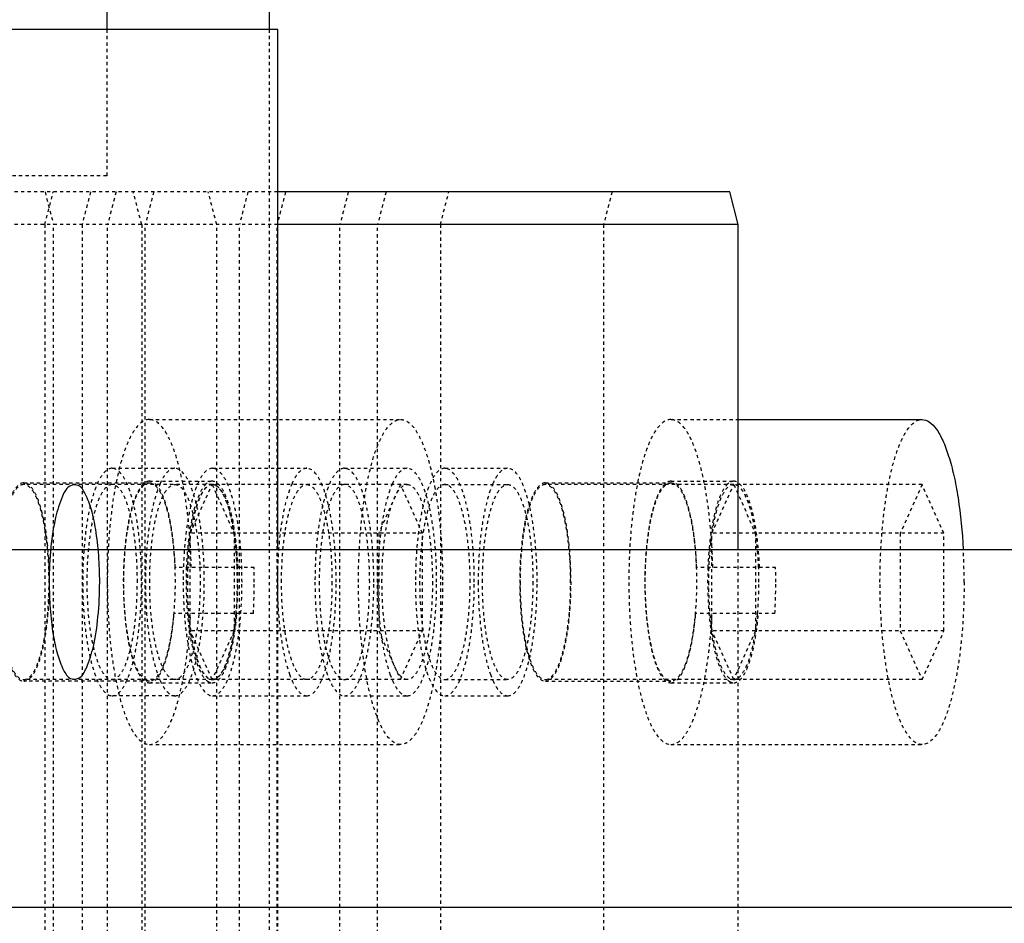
# Model space of a CAD drawing. Header units: millimetres. Extents: x -24622 to 2314, y -1603 to 2287.
# Tile 182 of 236: x 205 to 236, y 1438 to 1466. Entities that reach past the tile are written whole.
import ezdxf

# ---------------------------------------------------------------- set-up
doc = ezdxf.new("R2010")
doc.units = ezdxf.units.MM
doc.linetypes.add('HIDDEN', pattern=[0.2, 0.1, -0.1])
doc.layers.add('DEFAULT_2', color=8, linetype='HIDDEN')
doc.dimstyles.new('副本 22', dxfattribs={"dimtxt": 24, "dimasz": 12, "dimexe": 2.1, "dimexo": 2.7, "dimgap": 2, "dimtad": 0, "dimtxsty": 'Standard', "dimblk": 'OPEN30', "dimcen": 0, "dimclrd": 5, "dimclre": 3, "dimclrt": 256, "dimadec": 0, "dimazin": 2, "dimtm": 1e-09, "dimtfac": 0.6, "dimtofl": 0, "dimtmove": 0, "dimatfit": 3, "dimldrblk": 'OPEN30', "dimfxl": 0, "dimtolj": 1, "dimarcsym": 0})

# ---------------------------------------------------------------- blocks, each defined once
blk = doc.blocks.new('_Open30')
at = {"color": 0, "linetype": 'ByBlock', "lineweight": -2}
for p, q in [((-1, 0.2679), (0, 0)), ((0, 0), (-1, -0.2679)), ((0, 0), (-1, 0))]:
    blk.add_line(p, q, dxfattribs=at)
blk = doc.blocks.new('*D135')
at = {"color": 5, "linetype": 'ByBlock', "lineweight": -2}
blk.add_line((551.881, 1431.87), (544.85, 1441.594), dxfattribs=at)
at = {"layer": 'Defpoints', "color": 0, "linetype": 'ByBlock'}
for p in [(186.23, 1937.513), (537.818, 1451.318)]:
    blk.add_point(p, dxfattribs=at)
at = {"color": 5, "linetype": 'ByBlock', "lineweight": -2, "xscale": 12, "yscale": 12, "zscale": 12, "rotation": 125.8722434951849}
blk.add_blockref('_Open30', (537.818, 1451.318), dxfattribs=at)
at = {"linetype": 'ByBlock', "insert": (576.492, 1397.836), "char_height": 24, "attachment_point": 5, "rotation": 305.8722}
blk.add_mtext('\\A1;∅600', dxfattribs=at)

msp = doc.modelspace()

# ---------------------------------------------------------------- linework, layer by layer
at = {"color": 7, "linetype": 'Continuous'}
for p, q in [((213.024, 1499.415), (213.024, 1465.415)), ((208.024, 1468.165), (208.024, 1465.415)), ((213.29, 1465.415), (19.29, 1465.415)), ((213.29, 1449.415), (213.29, 1465.415)), ((227.197, 1460.415), (213.29, 1460.415)), ((227.455, 1459.415), (227.197, 1460.415)), ((227.455, 1459.415), (213.29, 1459.415)), ((227.455, 1449.415), (227.455, 1459.415)), ((227.455, 1453.415), (233.112, 1453.415)), ((-68.976, 1449.415), (281.024, 1449.415)), ((-68.976, 1438.415), (281.024, 1438.415))]:
    msp.add_line(p, q, dxfattribs=at)
for points, start_tangent, end_tangent in [([(233.112, 1453.415), (233.332, 1453.343), (233.546, 1453.126), (233.747, 1452.772), (233.93, 1452.291), (234.089, 1451.697), (234.219, 1451.008), (234.38, 1449.424)], (1, 0), (0.053132, -0.998588)), ([(207.809, 1448.415), (207.779, 1449.235), (207.686, 1450.033), (207.555, 1450.634), (207.366, 1451.125), (207.149, 1451.382), (206.909, 1451.377), (206.666, 1451.061), (206.451, 1450.403), (206.307, 1449.491), (206.256, 1448.415)], (0, 1), (0, -1)), ([(206.256, 1448.415), (206.285, 1447.596), (206.378, 1446.798), (206.51, 1446.197), (206.699, 1445.706), (206.916, 1445.449), (207.156, 1445.453), (207.399, 1445.77), (207.614, 1446.428), (207.757, 1447.34), (207.809, 1448.415)], (0, -1), (0, 1))]:
    msp.add_spline(points, degree=3, dxfattribs=dict(at, start_tangent=start_tangent, end_tangent=end_tangent))
at = {"layer": 'DEFAULT_2', "color": 8, "linetype": 'HIDDEN'}
for p, q in [((208.024, 1465.415), (208.024, 1460.915)), ((213.024, 1465.415), (213.024, 1403.415)), ((208.024, 1460.915), (176.492, 1460.915)), ((213.29, 1460.415), (177.786, 1460.415)), ((206.121, 1459.415), (206.38, 1460.415)), ((206.127, 1460.415), (206.386, 1459.415)), ((207.526, 1460.415), (207.268, 1459.415)), ((208.312, 1460.415), (208.053, 1459.415)), ((209.103, 1459.415), (208.844, 1460.415)), ((209.471, 1460.415), (209.212, 1459.415)), ((211.409, 1459.415), (211.15, 1460.415)), ((212.368, 1460.415), (212.11, 1459.415)), ((213.528, 1460.415), (213.269, 1459.415)), ((215.459, 1460.415), (215.201, 1459.415)), ((216.619, 1460.415), (216.36, 1459.415)), ((218.292, 1459.415), (218.55, 1460.415)), ((223.573, 1460.415), (223.314, 1459.415)), ((213.29, 1459.415), (192.006, 1459.415)), ((206.121, 1459.415), (206.121, 1409.415)), ((206.386, 1409.415), (206.386, 1459.415)), ((207.268, 1459.415), (207.268, 1409.415)), ((208.053, 1409.415), (208.053, 1459.415)), ((209.103, 1459.415), (209.103, 1409.415)), ((209.212, 1409.415), (209.212, 1459.415)), ((211.409, 1409.415), (211.409, 1459.415)), ((212.11, 1409.415), (212.11, 1459.415)), ((213.269, 1409.415), (213.269, 1459.415)), ((215.201, 1409.415), (215.201, 1459.415)), ((216.36, 1409.415), (216.36, 1459.415)), ((218.292, 1459.415), (218.292, 1409.415)), ((223.314, 1459.415), (223.314, 1409.415)), ((209.338, 1453.415), (217.066, 1453.415)), ((225.385, 1453.415), (227.455, 1453.415)), ((208.191, 1451.915), (210.123, 1451.915)), ((211.282, 1451.915), (214.18, 1451.915)), ((215.339, 1451.915), (217.271, 1451.915)), ((218.43, 1451.915), (220.362, 1451.915)), ((205.474, 1451.465), (209.338, 1451.465)), ((209.338, 1451.515), (211.27, 1451.515)), ((209.671, 1451.449), (209.591, 1451.247)), ((211.117, 1451.459), (211.086, 1451.433)), ((213.728, 1451.449), (213.648, 1451.247)), ((216.819, 1451.449), (216.739, 1451.247)), ((219.91, 1451.449), (219.83, 1451.247)), ((221.521, 1451.465), (225.385, 1451.465)), ((225.385, 1451.515), (227.317, 1451.515)), ((227.164, 1451.459), (227.133, 1451.433)), ((217.271, 1451.415), (205.474, 1451.415)), ((210.598, 1449.915), (211.27, 1451.415)), ((211.27, 1451.415), (211.942, 1449.915)), ((217.066, 1451.415), (216.393, 1449.915)), ((217.738, 1449.915), (217.066, 1451.415)), ((218.43, 1451.415), (220.362, 1451.415)), ((233.112, 1451.415), (221.521, 1451.415)), ((226.644, 1449.915), (227.317, 1451.415)), ((227.317, 1451.415), (227.989, 1449.915)), ((233.112, 1451.415), (232.44, 1449.915)), ((233.785, 1449.915), (233.112, 1451.415)), ((217.738, 1449.915), (210.598, 1449.915)), ((210.598, 1446.915), (210.598, 1449.915)), ((211.942, 1449.915), (211.942, 1446.915)), ((216.393, 1449.915), (216.393, 1446.915)), ((217.738, 1446.915), (217.738, 1449.915)), ((233.785, 1449.915), (226.644, 1449.915)), ((226.644, 1446.915), (226.644, 1449.915)), ((227.989, 1449.915), (227.989, 1446.915)), ((232.44, 1449.915), (232.44, 1446.915)), ((233.785, 1446.915), (233.785, 1449.915)), ((213.29, 1419.415), (213.29, 1449.415)), ((227.455, 1419.415), (227.455, 1449.415)), ((212.559, 1448.865), (210.132, 1448.865)), ((228.606, 1448.865), (226.179, 1448.865)), ((212.539, 1447.445), (210.1, 1447.445)), ((228.586, 1447.445), (226.147, 1447.445)), ((217.738, 1446.915), (210.598, 1446.915)), ((211.27, 1445.415), (210.598, 1446.915)), ((211.942, 1446.915), (211.27, 1445.415)), ((216.393, 1446.915), (217.066, 1445.415)), ((217.066, 1445.415), (217.738, 1446.915)), ((233.785, 1446.915), (226.644, 1446.915)), ((227.317, 1445.415), (226.644, 1446.915)), ((227.989, 1446.915), (227.317, 1445.415)), ((232.44, 1446.915), (233.112, 1445.415)), ((233.112, 1445.415), (233.785, 1446.915)), ((217.271, 1445.415), (205.474, 1445.415)), ((209.591, 1445.584), (209.671, 1445.382)), ((213.648, 1445.584), (213.728, 1445.382)), ((216.739, 1445.584), (216.819, 1445.382)), ((218.43, 1445.415), (220.362, 1445.415)), ((219.83, 1445.584), (219.91, 1445.382)), ((233.112, 1445.415), (221.521, 1445.415)), ((209.338, 1445.365), (205.474, 1445.365)), ((209.338, 1445.315), (211.27, 1445.315)), ((221.521, 1445.365), (225.385, 1445.365)), ((225.385, 1445.315), (227.317, 1445.315)), ((210.123, 1444.915), (208.191, 1444.915)), ((211.282, 1444.915), (214.18, 1444.915)), ((215.339, 1444.915), (217.271, 1444.915)), ((218.43, 1444.915), (220.362, 1444.915)), ((209.338, 1443.415), (217.066, 1443.415)), ((225.385, 1443.415), (233.112, 1443.415))]:
    msp.add_line(p, q, dxfattribs=at)
for centre, radius, start, end in [((215.435, 1448.419), 18.972, 359.9894, 3.0361), ((222.156, 1448.421), 11.688, 177.7567, 178.7185), ((200.589, 1448.416), 11.457, 359.9986, 2.2773), ((193.318, 1448.416), 19.246, 359.9988, 1.3385), ((226.669, 1448.416), 13.394, 178.296, 181.704), ((238.203, 1448.421), 11.688, 177.7567, 178.7185), ((216.636, 1448.416), 11.457, 359.9986, 2.2773), ((209.365, 1448.416), 19.246, 359.9988, 1.3385), ((222.212, 1448.414), 11.744, 178.6912, 183.5478), ((201.083, 1448.401), 10.964, 354.9875, 0.0758), ((193.638, 1448.41), 18.926, 357.0792, 0.017), ((238.259, 1448.414), 11.744, 178.6912, 183.5478), ((217.13, 1448.401), 10.964, 354.9875, 0.0758), ((209.685, 1448.41), 18.926, 357.0792, 0.017)]:
    msp.add_arc(centre, radius, start, end, dxfattribs=at)
for points, start_tangent, end_tangent in [([(209.339, 1453.415), (208.843, 1453.035), (208.729, 1452.826), (208.62, 1452.574), (208.423, 1451.952), (208.262, 1451.195), (208.143, 1450.331), (208.069, 1449.393), (208.044, 1448.417), (208.069, 1447.442), (208.142, 1446.504), (208.262, 1445.639), (208.423, 1444.881), (208.619, 1444.259), (208.728, 1444.007), (208.842, 1443.797), (209.338, 1443.415)], (-1, 0.000711), (1, -0.00068)), ([(210.627, 1448.865), (210.498, 1450.636), (210.372, 1451.422), (210.211, 1452.106), (210.021, 1452.664), (209.916, 1452.889), (209.807, 1453.076), (209.339, 1453.415)], (-0.023382, 0.999727), (-1, 0.000711)), ([(215.771, 1448.415), (215.796, 1449.39), (215.87, 1450.329), (215.99, 1451.193), (216.15, 1451.951), (216.347, 1452.573), (216.456, 1452.825), (216.57, 1453.035), (217.066, 1453.415)], (0, 1), (1, 0)), ([(217.066, 1453.415), (217.217, 1453.381), (217.367, 1453.278), (217.513, 1453.108), (217.652, 1452.873), (217.905, 1452.222), (218.111, 1451.362)], (1, 0), (0.185626, -0.982621)), ([(225.385, 1453.415), (224.89, 1453.035), (224.775, 1452.826), (224.666, 1452.574), (224.47, 1451.952), (224.309, 1451.195), (224.19, 1450.331), (224.116, 1449.393), (224.091, 1448.417), (224.116, 1447.442), (224.189, 1446.504), (224.309, 1445.639), (224.47, 1444.881), (224.666, 1444.259), (224.774, 1444.007), (224.889, 1443.797), (225.384, 1443.415)], (-1, 0.000711), (1, -0.00068)), ([(226.674, 1448.865), (226.544, 1450.636), (226.419, 1451.422), (226.258, 1452.106), (226.067, 1452.664), (225.963, 1452.889), (225.853, 1453.076), (225.385, 1453.415)], (-0.023382, 0.999727), (-1, 0.000711)), ([(231.818, 1448.415), (231.843, 1449.39), (231.917, 1450.329), (232.036, 1451.193), (232.197, 1451.951), (232.393, 1452.573), (232.502, 1452.825), (232.617, 1453.035), (233.112, 1453.415)], (0, 1), (1, 0)), ([(208.191, 1451.915), (207.845, 1451.649), (207.688, 1451.326), (207.551, 1450.89), (207.438, 1450.36), (207.355, 1449.755), (207.286, 1448.415), (207.355, 1447.076), (207.438, 1446.471), (207.551, 1445.941), (207.688, 1445.505), (207.845, 1445.182), (208.191, 1444.915)], (-1, 0), (1, 0)), ([(208.191, 1444.915), (208.538, 1445.182), (208.695, 1445.505), (208.832, 1445.941), (208.945, 1446.471), (209.028, 1447.076), (209.097, 1448.415), (209.028, 1449.755), (208.945, 1450.36), (208.832, 1450.89), (208.695, 1451.326), (208.538, 1451.649), (208.191, 1451.915)], (1, 0), (-1, 0)), ([(210.123, 1451.915), (209.889, 1451.797), (209.777, 1451.65), (209.671, 1451.449)], (-1, 0), (-0.410164, -0.912012)), ([(210.123, 1444.915), (210.47, 1445.182), (210.627, 1445.505), (210.764, 1445.941), (210.876, 1446.471), (210.96, 1447.076), (211.029, 1448.415), (210.96, 1449.755), (210.876, 1450.36), (210.764, 1450.89), (210.627, 1451.326), (210.47, 1451.649), (210.123, 1451.915)], (1, 0), (-1, 0)), ([(211.282, 1451.915), (210.936, 1451.649), (210.779, 1451.326), (210.642, 1450.89), (210.529, 1450.36), (210.445, 1449.755), (210.377, 1448.415)], (-1, 0), (0, -1)), ([(212.188, 1448.415), (212.119, 1449.755), (212.036, 1450.36), (211.923, 1450.89), (211.786, 1451.326), (211.629, 1451.649), (211.282, 1451.915)], (0, 1), (-1, 0)), ([(214.18, 1451.915), (213.946, 1451.797), (213.834, 1451.65), (213.728, 1451.449)], (-1, 0), (-0.410275, -0.911962)), ([(215.086, 1448.415), (215.017, 1449.755), (214.933, 1450.36), (214.821, 1450.89), (214.683, 1451.326), (214.527, 1451.649), (214.18, 1451.915)], (0, 1), (-1, 0)), ([(215.339, 1451.915), (214.993, 1451.649), (214.836, 1451.326), (214.699, 1450.89), (214.586, 1450.36), (214.502, 1449.755), (214.433, 1448.415)], (-1, 0), (0, -1)), ([(216.245, 1448.415), (216.176, 1449.755), (216.092, 1450.36), (215.98, 1450.89), (215.843, 1451.326), (215.686, 1451.649), (215.339, 1451.915)], (0, 1), (-1, 0)), ([(217.271, 1451.915), (217.037, 1451.797), (216.925, 1451.65), (216.819, 1451.449)], (-1, 0), (-0.410275, -0.911962)), ([(218.177, 1448.415), (218.108, 1449.755), (218.024, 1450.36), (217.912, 1450.89), (217.774, 1451.326), (217.618, 1451.649), (217.271, 1451.915)], (0, 1), (-1, 0)), ([(218.43, 1451.915), (218.084, 1451.649), (217.927, 1451.326), (217.79, 1450.89), (217.677, 1450.36), (217.593, 1449.755), (217.524, 1448.415)], (-1, 0), (0, -1)), ([(219.336, 1448.415), (219.267, 1449.755), (219.183, 1450.36), (219.071, 1450.89), (218.934, 1451.326), (218.777, 1451.649), (218.43, 1451.915)], (0, 1), (-1, 0)), ([(220.362, 1451.915), (220.128, 1451.797), (220.016, 1451.65), (219.91, 1451.449)], (-1, 0), (-0.410275, -0.911962)), ([(221.268, 1448.415), (221.199, 1449.755), (221.115, 1450.36), (221.003, 1450.89), (220.865, 1451.326), (220.709, 1451.649), (220.362, 1451.915)], (0, 1), (-1, 0)), ([(205.474, 1451.465), (205.172, 1451.233), (205.036, 1450.951), (204.916, 1450.572), (204.818, 1450.11), (204.745, 1449.583), (204.685, 1448.415), (204.745, 1447.248), (204.818, 1446.721), (204.916, 1446.259), (205.036, 1445.879), (205.172, 1445.598), (205.474, 1445.365)], (-1, 0), (1, 0)), ([(205.474, 1445.365), (205.777, 1445.598), (205.913, 1445.879), (206.033, 1446.259), (206.131, 1446.721), (206.204, 1447.248), (206.264, 1448.415), (206.204, 1449.583), (206.131, 1450.11), (206.033, 1450.572), (205.913, 1450.951), (205.777, 1451.233), (205.474, 1451.465)], (1, 0), (-1, 0)), ([(209.338, 1451.515), (209.031, 1451.28), (208.893, 1450.993), (208.771, 1450.608), (208.671, 1450.138), (208.597, 1449.603), (208.536, 1448.417), (208.597, 1447.23), (208.671, 1446.694), (208.771, 1446.224), (208.892, 1445.839), (209.031, 1445.552), (209.338, 1445.315)], (-1, 0.000477), (1, -0.000987)), ([(209.255, 1445.382), (209.113, 1445.492), (208.979, 1445.699), (208.751, 1446.376), (208.601, 1447.323), (208.549, 1448.415), (208.601, 1449.508), (208.751, 1450.455), (208.979, 1451.132), (209.113, 1451.339), (209.255, 1451.448)], (-0.925055, 0.379834), (0.924957, 0.380071)), ([(209.255, 1451.448), (209.338, 1451.465)], (0.924957, 0.380071), (1, 0)), ([(210.132, 1448.865), (210.042, 1449.907), (209.863, 1450.761), (209.747, 1451.083), (209.618, 1451.321), (209.338, 1451.515)], (-0.037945, 0.99928), (-1, 0.000477)), ([(209.338, 1451.465), (209.64, 1451.233), (209.777, 1450.951), (209.896, 1450.572), (209.994, 1450.11), (210.067, 1449.583), (210.128, 1448.415), (210.067, 1447.248), (209.994, 1446.721), (209.896, 1446.259), (209.777, 1445.879), (209.64, 1445.598), (209.338, 1445.365)], (1, 0), (-1, 0)), ([(211.27, 1451.515), (211.232, 1451.512), (211.117, 1451.459)], (-1, 0.000477), (-0.800608, -0.599189)), ([(212.064, 1448.865), (211.973, 1449.907), (211.795, 1450.761), (211.679, 1451.083), (211.55, 1451.321), (211.27, 1451.515)], (-0.037945, 0.99928), (-1, 0.000477)), ([(221.521, 1451.465), (221.219, 1451.233), (221.083, 1450.951), (220.963, 1450.572), (220.865, 1450.11), (220.792, 1449.583), (220.732, 1448.415), (220.792, 1447.248), (220.865, 1446.721), (220.963, 1446.259), (221.083, 1445.879), (221.219, 1445.598), (221.521, 1445.365)], (-1, 0), (1, 0)), ([(221.521, 1445.365), (221.823, 1445.598), (221.96, 1445.879), (222.079, 1446.259), (222.178, 1446.721), (222.251, 1447.248), (222.311, 1448.415), (222.251, 1449.583), (222.178, 1450.11), (222.079, 1450.572), (221.96, 1450.951), (221.823, 1451.233), (221.521, 1451.465)], (1, 0), (-1, 0)), ([(225.385, 1451.515), (225.078, 1451.28), (224.939, 1450.993), (224.818, 1450.608), (224.718, 1450.138), (224.644, 1449.603), (224.583, 1448.417), (224.644, 1447.23), (224.718, 1446.694), (224.817, 1446.224), (224.939, 1445.839), (225.078, 1445.552), (225.385, 1445.315)], (-1, 0.000477), (1, -0.000987)), ([(225.302, 1445.382), (225.16, 1445.492), (225.026, 1445.699), (224.798, 1446.376), (224.648, 1447.323), (224.596, 1448.415), (224.648, 1449.508), (224.798, 1450.455), (225.026, 1451.132), (225.16, 1451.339), (225.302, 1451.448)], (-0.925055, 0.379834), (0.924957, 0.380071)), ([(225.302, 1451.448), (225.385, 1451.465)], (0.924957, 0.380071), (1, 0)), ([(226.179, 1448.865), (226.088, 1449.907), (225.91, 1450.761), (225.794, 1451.083), (225.665, 1451.321), (225.385, 1451.515)], (-0.037945, 0.99928), (-1, 0.000477)), ([(225.385, 1451.465), (225.687, 1451.233), (225.823, 1450.951), (225.943, 1450.572), (226.041, 1450.11), (226.114, 1449.583), (226.174, 1448.415), (226.114, 1447.248), (226.041, 1446.721), (225.943, 1446.259), (225.823, 1445.879), (225.687, 1445.598), (225.385, 1445.365)], (1, 0), (-1, 0)), ([(227.317, 1451.515), (227.279, 1451.512), (227.164, 1451.459)], (-1, 0.000477), (-0.800608, -0.599189)), ([(228.111, 1448.865), (228.02, 1449.907), (227.841, 1450.761), (227.726, 1451.083), (227.597, 1451.321), (227.317, 1451.515)], (-0.037945, 0.99928), (-1, 0.000477)), ([(205.474, 1451.415), (205.177, 1451.187), (205.043, 1450.91), (204.925, 1450.537), (204.829, 1450.082), (204.757, 1449.564), (204.698, 1448.415)], (-1, 0), (0, -1)), ([(206.251, 1448.415), (206.192, 1449.564), (206.12, 1450.082), (206.023, 1450.537), (205.906, 1450.91), (205.772, 1451.187), (205.474, 1451.415)], (0, 1), (-1, 0)), ([(208.191, 1451.415), (207.894, 1451.187), (207.76, 1450.91), (207.642, 1450.537), (207.546, 1450.082), (207.474, 1449.564), (207.415, 1448.415)], (-1, 0), (0, -1)), ([(208.968, 1448.415), (208.909, 1449.564), (208.837, 1450.082), (208.74, 1450.537), (208.623, 1450.91), (208.489, 1451.187), (208.191, 1451.415)], (0, 1), (-1, 0)), ([(209.591, 1451.247), (209.434, 1450.688), (209.316, 1450.004), (209.217, 1448.415), (209.316, 1446.827), (209.434, 1446.142), (209.591, 1445.584)], (-0.33547, -0.942051), (0.33547, -0.942051)), ([(209.347, 1448.415), (209.406, 1449.564), (209.478, 1450.082), (209.574, 1450.537), (209.692, 1450.91), (209.826, 1451.187), (210.123, 1451.415)], (0, 1), (1, 0)), ([(210.123, 1451.415), (210.42, 1451.187), (210.555, 1450.91), (210.672, 1450.537), (210.769, 1450.082), (210.841, 1449.564), (210.9, 1448.415)], (1, 0), (0, -1)), ([(211.086, 1451.433), (210.865, 1451.092), (210.68, 1450.516), (210.547, 1449.756), (210.477, 1448.879)], (-0.738857, -0.673862), (-0.03916, -0.999233)), ([(211.27, 1451.415), (210.973, 1451.187), (210.839, 1450.91), (210.721, 1450.537), (210.624, 1450.082), (210.553, 1449.564), (210.494, 1448.415)], (-1, -0.000001), (0, -1)), ([(211.282, 1451.415), (210.985, 1451.187), (210.851, 1450.91), (210.733, 1450.537), (210.637, 1450.082), (210.565, 1449.564), (210.506, 1448.415)], (-1, 0), (0, -1)), ([(211.41, 1451.366), (211.376, 1451.388), (211.27, 1451.415)], (-0.815426, 0.578861), (-1, -0.000001)), ([(212.059, 1448.415), (212, 1449.564), (211.928, 1450.082), (211.831, 1450.537), (211.714, 1450.91), (211.58, 1451.187), (211.282, 1451.415)], (0, 1), (-1, 0)), ([(212.037, 1448.871), (211.965, 1449.752), (211.827, 1450.506), (211.636, 1451.061), (211.526, 1451.247), (211.41, 1451.366)], (-0.039765, 0.999209), (-0.815426, 0.578861)), ([(213.648, 1451.247), (213.398, 1450.18), (213.28, 1448.814)], (-0.335538, -0.942027), (-0.029726, -0.999558)), ([(213.404, 1448.415), (213.463, 1449.564), (213.535, 1450.082), (213.631, 1450.537), (213.749, 1450.91), (213.883, 1451.187), (214.18, 1451.415)], (0, 1), (1, 0)), ([(214.18, 1451.415), (214.477, 1451.187), (214.612, 1450.91), (214.729, 1450.537), (214.826, 1450.082), (214.898, 1449.564), (214.957, 1448.415)], (1, 0), (0, -1)), ([(215.339, 1451.415), (215.042, 1451.187), (214.908, 1450.91), (214.79, 1450.537), (214.694, 1450.082), (214.622, 1449.564), (214.563, 1448.415)], (-1, 0), (0, -1)), ([(216.116, 1448.415), (216.057, 1449.564), (215.985, 1450.082), (215.888, 1450.537), (215.771, 1450.91), (215.636, 1451.187), (215.339, 1451.415)], (0, 1), (-1, 0)), ([(216.739, 1451.247), (216.582, 1450.688), (216.464, 1450.005), (216.365, 1448.415)], (-0.335538, -0.942027), (0, -1)), ([(216.495, 1448.415), (216.554, 1449.564), (216.626, 1450.082), (216.722, 1450.537), (216.84, 1450.91), (216.974, 1451.187), (217.271, 1451.415)], (0, 1), (1, 0)), ([(217.271, 1451.415), (217.568, 1451.187), (217.703, 1450.91), (217.82, 1450.537), (217.917, 1450.082), (217.988, 1449.564), (218.048, 1448.415)], (1, 0), (0, -1)), ([(218.43, 1451.415), (218.133, 1451.187), (217.999, 1450.91), (217.881, 1450.537), (217.785, 1450.082), (217.713, 1449.564), (217.654, 1448.415)], (-1, 0), (0, -1)), ([(218.111, 1451.362), (218.296, 1449.965), (218.36, 1448.415)], (0.185626, -0.982621), (0, -1)), ([(219.207, 1448.415), (219.148, 1449.564), (219.076, 1450.082), (218.979, 1450.537), (218.862, 1450.91), (218.727, 1451.187), (218.43, 1451.415)], (0, 1), (-1, 0)), ([(219.83, 1451.247), (219.673, 1450.688), (219.555, 1450.005), (219.456, 1448.415)], (-0.335538, -0.942027), (0, -1)), ([(219.586, 1448.415), (219.645, 1449.564), (219.716, 1450.082), (219.813, 1450.537), (219.931, 1450.91), (220.065, 1451.187), (220.362, 1451.415)], (0, 1), (1, 0)), ([(220.362, 1451.415), (220.659, 1451.187), (220.793, 1450.91), (220.911, 1450.537), (221.008, 1450.082), (221.079, 1449.564), (221.139, 1448.415)], (1, 0), (0, -1)), ([(221.521, 1451.415), (221.224, 1451.187), (221.09, 1450.91), (220.972, 1450.537), (220.876, 1450.082), (220.804, 1449.564), (220.745, 1448.415)], (-1, 0), (0, -1)), ([(222.298, 1448.415), (222.239, 1449.564), (222.167, 1450.082), (222.07, 1450.537), (221.953, 1450.91), (221.818, 1451.187), (221.521, 1451.415)], (0, 1), (-1, 0)), ([(227.133, 1451.433), (226.912, 1451.092), (226.727, 1450.516), (226.593, 1449.756), (226.523, 1448.879)], (-0.738857, -0.673862), (-0.03916, -0.999233)), ([(227.317, 1451.415), (227.02, 1451.187), (226.885, 1450.91), (226.768, 1450.537), (226.671, 1450.082), (226.599, 1449.564), (226.54, 1448.415)], (-1, -0.000001), (0, -1)), ([(227.457, 1451.366), (227.422, 1451.388), (227.317, 1451.415)], (-0.815426, 0.578861), (-1, -0.000001)), ([(228.084, 1448.871), (228.012, 1449.752), (227.874, 1450.506), (227.683, 1451.061), (227.573, 1451.247), (227.457, 1451.366)], (-0.039765, 0.999209), (-0.815426, 0.578861)), ([(204.698, 1448.415), (204.757, 1447.267), (204.829, 1446.749), (204.925, 1446.294), (205.043, 1445.921), (205.177, 1445.644), (205.474, 1445.415)], (0, -1), (1, 0)), ([(205.474, 1445.415), (205.772, 1445.644), (205.906, 1445.921), (206.023, 1446.294), (206.12, 1446.749), (206.192, 1447.267), (206.251, 1448.415)], (1, 0), (0, 1)), ([(207.415, 1448.415), (207.474, 1447.267), (207.546, 1446.749), (207.642, 1446.294), (207.76, 1445.921), (207.894, 1445.644), (208.191, 1445.415)], (0, -1), (1, 0)), ([(208.191, 1445.415), (208.489, 1445.644), (208.623, 1445.921), (208.74, 1446.294), (208.837, 1446.749), (208.909, 1447.267), (208.968, 1448.415)], (1, 0), (0, 1)), ([(210.123, 1445.415), (209.826, 1445.644), (209.692, 1445.921), (209.574, 1446.294), (209.478, 1446.749), (209.406, 1447.267), (209.347, 1448.415)], (-1, 0), (0, 1)), ([(210.9, 1448.415), (210.841, 1447.267), (210.769, 1446.749), (210.672, 1446.294), (210.555, 1445.921), (210.42, 1445.644), (210.123, 1445.415)], (0, -1), (-1, 0)), ([(210.377, 1448.415), (210.445, 1447.076), (210.529, 1446.471), (210.642, 1445.941), (210.779, 1445.505), (210.936, 1445.182), (211.282, 1444.915)], (0, -1), (1, 0)), ([(210.494, 1448.415), (210.553, 1447.267), (210.624, 1446.749), (210.721, 1446.294), (210.839, 1445.921), (210.973, 1445.644), (211.27, 1445.415)], (0, -1), (1, 0.000001)), ([(210.506, 1448.415), (210.565, 1447.267), (210.637, 1446.749), (210.733, 1446.294), (210.851, 1445.921), (210.985, 1445.644), (211.282, 1445.415)], (0, -1), (1, 0)), ([(211.282, 1445.415), (211.58, 1445.644), (211.714, 1445.921), (211.831, 1446.294), (211.928, 1446.749), (212, 1447.267), (212.059, 1448.415)], (1, 0), (0, 1)), ([(211.282, 1444.915), (211.629, 1445.182), (211.786, 1445.505), (211.923, 1445.941), (212.036, 1446.471), (212.119, 1447.076), (212.188, 1448.415)], (1, 0), (0, 1)), ([(214.18, 1445.415), (213.883, 1445.644), (213.749, 1445.921), (213.631, 1446.294), (213.535, 1446.749), (213.463, 1447.267), (213.404, 1448.415)], (-1, 0), (0, 1)), ([(214.18, 1444.915), (214.527, 1445.182), (214.683, 1445.505), (214.821, 1445.941), (214.933, 1446.471), (215.017, 1447.076), (215.086, 1448.415)], (1, 0), (0, 1)), ([(214.957, 1448.415), (214.898, 1447.267), (214.826, 1446.749), (214.729, 1446.294), (214.612, 1445.921), (214.477, 1445.644), (214.18, 1445.415)], (0, -1), (-1, 0)), ([(214.433, 1448.415), (214.502, 1447.076), (214.586, 1446.471), (214.699, 1445.941), (214.836, 1445.505), (214.993, 1445.182), (215.339, 1444.915)], (0, -1), (1, 0)), ([(214.563, 1448.415), (214.622, 1447.267), (214.694, 1446.749), (214.79, 1446.294), (214.908, 1445.921), (215.042, 1445.644), (215.339, 1445.415)], (0, -1), (1, 0)), ([(215.339, 1445.415), (215.636, 1445.644), (215.771, 1445.921), (215.888, 1446.294), (215.985, 1446.749), (216.057, 1447.267), (216.116, 1448.415)], (1, 0), (0, 1)), ([(215.339, 1444.915), (215.686, 1445.182), (215.843, 1445.505), (215.98, 1445.941), (216.092, 1446.471), (216.176, 1447.076), (216.245, 1448.415)], (1, 0), (0, 1)), ([(217.066, 1443.416), (216.57, 1443.796), (216.456, 1444.006), (216.347, 1444.258), (216.15, 1444.88), (215.99, 1445.638), (215.87, 1446.502), (215.796, 1447.441), (215.771, 1448.415)], (-1, 0), (0, 1)), ([(216.365, 1448.415), (216.464, 1446.826), (216.582, 1446.142), (216.739, 1445.584)], (0, -1), (0.335538, -0.942027)), ([(217.271, 1445.415), (216.974, 1445.644), (216.84, 1445.921), (216.722, 1446.294), (216.626, 1446.749), (216.554, 1447.267), (216.495, 1448.415)], (-1, 0), (0, 1)), ([(217.271, 1444.915), (217.618, 1445.182), (217.774, 1445.505), (217.912, 1445.941), (218.024, 1446.471), (218.108, 1447.076), (218.177, 1448.415)], (1, 0), (0, 1)), ([(218.048, 1448.415), (217.988, 1447.267), (217.917, 1446.749), (217.82, 1446.294), (217.703, 1445.921), (217.568, 1445.644), (217.271, 1445.415)], (0, -1), (-1, 0)), ([(217.524, 1448.415), (217.593, 1447.076), (217.677, 1446.471), (217.79, 1445.941), (217.927, 1445.505), (218.084, 1445.182), (218.43, 1444.915)], (0, -1), (1, 0)), ([(217.654, 1448.415), (217.713, 1447.267), (217.785, 1446.749), (217.881, 1446.294), (217.999, 1445.921), (218.133, 1445.644), (218.43, 1445.415)], (0, -1), (1, 0)), ([(218.36, 1448.415), (218.296, 1446.866), (218.111, 1445.469)], (0, -1), (-0.185623, -0.982621)), ([(218.43, 1445.415), (218.727, 1445.644), (218.862, 1445.921), (218.979, 1446.294), (219.076, 1446.749), (219.148, 1447.267), (219.207, 1448.415)], (1, 0), (0, 1)), ([(218.43, 1444.915), (218.777, 1445.182), (218.934, 1445.505), (219.071, 1445.941), (219.183, 1446.471), (219.267, 1447.076), (219.336, 1448.415)], (1, 0), (0, 1)), ([(219.456, 1448.415), (219.555, 1446.826), (219.673, 1446.142), (219.83, 1445.584)], (0, -1), (0.335538, -0.942027)), ([(220.362, 1445.415), (220.065, 1445.644), (219.931, 1445.921), (219.813, 1446.294), (219.716, 1446.749), (219.645, 1447.267), (219.586, 1448.415)], (-1, 0), (0, 1)), ([(220.362, 1444.915), (220.709, 1445.182), (220.865, 1445.505), (221.003, 1445.941), (221.115, 1446.471), (221.199, 1447.076), (221.268, 1448.415)], (1, 0), (0, 1)), ([(221.139, 1448.415), (221.079, 1447.267), (221.008, 1446.749), (220.911, 1446.294), (220.793, 1445.921), (220.659, 1445.644), (220.362, 1445.415)], (0, -1), (-1, 0)), ([(220.745, 1448.415), (220.804, 1447.267), (220.876, 1446.749), (220.972, 1446.294), (221.09, 1445.921), (221.224, 1445.644), (221.521, 1445.415)], (0, -1), (1, 0)), ([(221.521, 1445.415), (221.818, 1445.644), (221.953, 1445.921), (222.07, 1446.294), (222.167, 1446.749), (222.239, 1447.267), (222.298, 1448.415)], (1, 0), (0, 1)), ([(226.54, 1448.415), (226.599, 1447.267), (226.671, 1446.749), (226.768, 1446.294), (226.885, 1445.921), (227.02, 1445.644), (227.317, 1445.415)], (0, -1), (1, 0.000001)), ([(233.112, 1443.416), (232.617, 1443.796), (232.502, 1444.006), (232.393, 1444.258), (232.197, 1444.88), (232.036, 1445.638), (231.917, 1446.502), (231.843, 1447.441), (231.818, 1448.415)], (-1, 0), (0, 1)), ([(234.406, 1448.415), (234.382, 1447.441), (234.308, 1446.502), (234.188, 1445.638), (234.027, 1444.88), (233.831, 1444.258), (233.722, 1444.006), (233.608, 1443.796), (233.112, 1443.416)], (0, -1), (-1, 0)), ([(213.28, 1448.017), (213.398, 1446.651), (213.648, 1445.584)], (0.029726, -0.999558), (0.335538, -0.942027)), ([(210.49, 1447.688), (210.574, 1446.872), (210.714, 1446.181), (210.898, 1445.668), (211.112, 1445.376)], (0.062395, -0.998052), (0.790733, -0.612161)), ([(226.537, 1447.688), (226.621, 1446.872), (226.761, 1446.181), (226.945, 1445.668), (227.159, 1445.376)], (0.062395, -0.998052), (0.790733, -0.612161)), ([(209.338, 1445.315), (209.585, 1445.466), (209.701, 1445.651), (209.808, 1445.903), (209.904, 1446.217), (209.986, 1446.585), (210.1, 1447.445)], (1, -0.000987), (0.084959, 0.996384)), ([(209.338, 1443.415), (209.559, 1443.489), (209.774, 1443.708), (209.976, 1444.065), (210.159, 1444.552), (210.318, 1445.152), (210.449, 1445.848), (210.608, 1447.445)], (1, -0.00068), (0.051116, 0.998693)), ([(211.27, 1445.315), (211.517, 1445.466), (211.633, 1445.651), (211.74, 1445.903), (211.836, 1446.217), (211.918, 1446.585), (212.032, 1447.445)], (1, -0.000987), (0.084959, 0.996384)), ([(211.41, 1445.465), (211.605, 1445.71), (211.777, 1446.143), (211.913, 1446.734), (212.005, 1447.443)], (0.815423, 0.578865), (0.088284, 0.996095)), ([(225.384, 1443.415), (225.606, 1443.489), (225.821, 1443.708), (226.023, 1444.065), (226.206, 1444.552), (226.365, 1445.152), (226.495, 1445.848), (226.654, 1447.445)], (1, -0.00068), (0.051116, 0.998693)), ([(225.385, 1445.315), (225.632, 1445.466), (225.748, 1445.651), (225.855, 1445.903), (225.951, 1446.217), (226.033, 1446.585), (226.147, 1447.445)], (1, -0.000987), (0.084959, 0.996384)), ([(227.316, 1445.315), (227.564, 1445.466), (227.68, 1445.651), (227.787, 1445.903), (227.883, 1446.217), (227.964, 1446.585), (228.079, 1447.445)], (1, -0.000987), (0.084959, 0.996384)), ([(227.457, 1445.465), (227.652, 1445.71), (227.824, 1446.143), (227.96, 1446.734), (228.051, 1447.443)], (0.815423, 0.578865), (0.088284, 0.996095)), ([(209.338, 1445.365), (209.255, 1445.382)], (-1, 0), (-0.925055, 0.379834)), ([(209.671, 1445.382), (209.777, 1445.181), (209.889, 1445.034), (210.123, 1444.915)], (0.410164, -0.912012), (1, 0)), ([(211.27, 1445.415), (211.305, 1445.419), (211.41, 1445.465)], (1, 0.000001), (0.815423, 0.578865)), ([(213.728, 1445.382), (213.834, 1445.181), (213.946, 1445.034), (214.18, 1444.915)], (0.410275, -0.911962), (1, 0)), ([(216.819, 1445.382), (216.925, 1445.181), (217.037, 1445.034), (217.271, 1444.915)], (0.410275, -0.911962), (1, 0)), ([(218.111, 1445.469), (217.905, 1444.609), (217.652, 1443.958), (217.513, 1443.723), (217.367, 1443.553), (217.217, 1443.45), (217.066, 1443.416)], (-0.185623, -0.982621), (-1, 0)), ([(219.91, 1445.382), (220.016, 1445.181), (220.128, 1445.034), (220.362, 1444.915)], (0.410275, -0.911962), (1, 0)), ([(225.385, 1445.365), (225.302, 1445.382)], (-1, 0), (-0.925055, 0.379834)), ([(227.317, 1445.415), (227.352, 1445.419), (227.457, 1445.465)], (1, 0.000001), (0.815423, 0.578865)), ([(211.112, 1445.376), (211.151, 1445.35), (211.27, 1445.315)], (0.790733, -0.612161), (1, -0.000987)), ([(227.159, 1445.376), (227.198, 1445.35), (227.316, 1445.315)], (0.790733, -0.612161), (1, -0.000987))]:
    msp.add_spline(points, degree=3, dxfattribs=dict(at, start_tangent=start_tangent, end_tangent=end_tangent))

# ---------------------------------------------------------------- dimensions: what is measured, and where the dimension line sits
at = {"color": 5, "linetype": 'ByBlock'}
dim = msp.add_diameter_dim_2p(p1=(186.23, 1937.513), p2=(537.818, 1451.318), dimstyle='副本 22', dxfattribs=at)
dim.commit()
dim.dimension.update_dxf_attribs({"geometry": '*D135', "text_midpoint": (576.492, 1397.836)})

doc.saveas('drawing.dxf')
